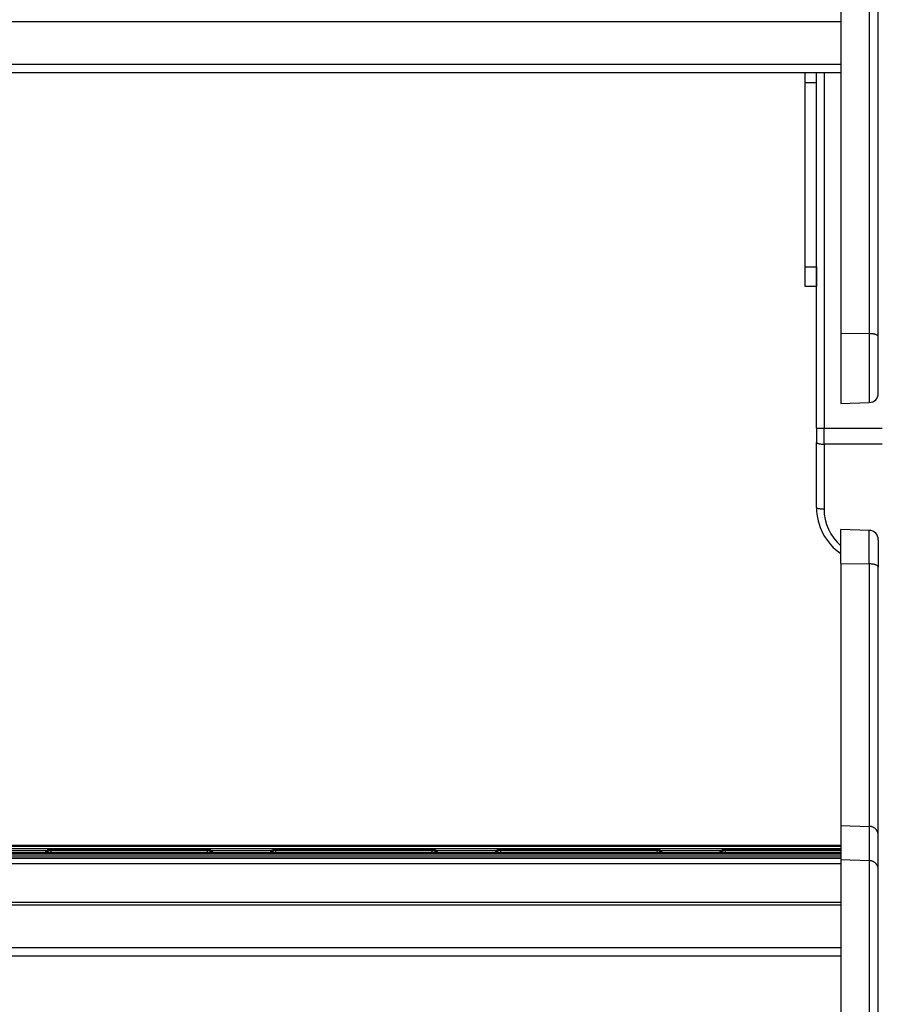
# Model space of a CAD drawing. Header units: inches. Extents: x 53216 to 117387, y -66787 to -22834.
# Tile 95 of 256: x 60622 to 60645, y -30171 to -30144. Entities that reach past the tile are written whole.
import ezdxf

# ---------------------------------------------------------------- set-up
doc = ezdxf.new("R2010")
doc.units = ezdxf.units.IN
doc.header["$MEASUREMENT"] = 0
doc.layers.add('FAKRO LOFT LADDERS', color=7, linetype='Continuous')

msp = doc.modelspace()

# ---------------------------------------------------------------- linework, layer by layer
at = {"layer": 'FAKRO LOFT LADDERS', "color": 7, "linetype": 'Continuous'}
for p, q in [((60644.402, -30142.975), (60644.402, -30152.638)), ((60645.161, -30143.001), (60645.161, -30152.648)), ((60645.402, -30152.732), (60645.402, -30143.247)), ((60644.402, -30144.324), (60606.402, -30144.324)), ((60644.402, -30145.464), (60606.402, -30145.464)), ((60606.402, -30145.676), (60644.402, -30145.676)), ((60643.452, -30145.885), (60643.452, -30145.676)), ((60643.452, -30145.953), (60643.452, -30145.676)), ((60643.752, -30145.953), (60643.752, -30145.676)), ((60643.952, -30145.676), (60643.952, -30155.167)), ((60643.752, -30145.953), (60643.452, -30145.953)), ((60643.452, -30150.865), (60643.452, -30145.953)), ((60643.752, -30150.865), (60643.752, -30145.953)), ((60643.452, -30151.385), (60643.452, -30150.865)), ((60643.452, -30150.865), (60643.752, -30150.865)), ((60643.752, -30150.865), (60643.752, -30151.385)), ((60643.752, -30155.167), (60643.752, -30150.865)), ((60643.752, -30151.385), (60643.452, -30151.385)), ((60644.402, -30152.638), (60644.402, -30154.515)), ((60644.402, -30152.638), (60645.161, -30152.648)), ((60645.161, -30152.648), (60645.161, -30154.488)), ((60645.402, -30154.238), (60645.402, -30152.732)), ((60644.402, -30154.515), (60645.161, -30154.488)), ((60643.752, -30155.167), (60643.752, -30155.555)), ((60643.752, -30155.167), (60643.952, -30155.167)), ((60643.952, -30155.167), (60645.502, -30155.167)), ((60643.952, -30155.598), (60643.952, -30155.167)), ((60643.752, -30157.285), (60643.752, -30155.555)), ((60643.952, -30155.598), (60643.952, -30157.328)), ((60645.502, -30155.598), (60643.952, -30155.598)), ((60644.402, -30158.785), (60644.402, -30157.874)), ((60645.161, -30157.9), (60644.402, -30157.874)), ((60645.161, -30158.794), (60645.161, -30157.9)), ((60645.402, -30158.15), (60645.402, -30158.881)), ((60644.402, -30158.785), (60644.402, -30165.774)), ((60644.402, -30158.785), (60645.161, -30158.794)), ((60645.161, -30158.794), (60645.161, -30165.801)), ((60645.402, -30166.046), (60645.402, -30158.881)), ((60644.402, -30165.774), (60644.402, -30166.688)), ((60644.402, -30165.774), (60645.161, -30165.801)), ((60645.161, -30165.801), (60645.161, -30166.714)), ((60645.402, -30166.96), (60645.402, -30166.046)), ((60644.402, -30166.309), (60606.402, -30166.309)), ((60644.402, -30166.326), (60606.402, -30166.326)), ((60644.402, -30166.343), (60606.402, -30166.343)), ((60606.402, -30166.388), (60644.402, -30166.388)), ((60621.592, -30166.449), (60623.212, -30166.449)), ((60623.211, -30166.449), (60623.152, -30166.508)), ((60623.211, -30166.467), (60623.169, -30166.508)), ((60623.211, -30166.484), (60623.186, -30166.508)), ((60623.31, -30166.409), (60623.31, -30166.426)), ((60627.494, -30166.409), (60623.31, -30166.409)), ((60623.31, -30166.426), (60623.31, -30166.443)), ((60627.494, -30166.426), (60623.31, -30166.426)), ((60623.31, -30166.443), (60623.31, -30166.487)), ((60627.494, -30166.443), (60623.31, -30166.443)), ((60623.31, -30166.487), (60623.31, -30166.508)), ((60623.31, -30166.487), (60627.494, -30166.487)), ((60627.494, -30166.426), (60627.494, -30166.409)), ((60627.494, -30166.443), (60627.494, -30166.426)), ((60627.494, -30166.487), (60627.494, -30166.443)), ((60627.494, -30166.508), (60627.494, -30166.487)), ((60627.592, -30166.449), (60629.212, -30166.449)), ((60627.652, -30166.508), (60627.593, -30166.449)), ((60627.635, -30166.508), (60627.593, -30166.467)), ((60627.617, -30166.508), (60627.593, -30166.484)), ((60629.211, -30166.449), (60629.152, -30166.508)), ((60629.211, -30166.467), (60629.169, -30166.508)), ((60629.211, -30166.484), (60629.186, -30166.508)), ((60629.31, -30166.409), (60629.31, -30166.426)), ((60633.494, -30166.409), (60629.31, -30166.409)), ((60629.31, -30166.426), (60629.31, -30166.443)), ((60633.494, -30166.426), (60629.31, -30166.426)), ((60629.31, -30166.443), (60629.31, -30166.487)), ((60633.494, -30166.443), (60629.31, -30166.443)), ((60629.31, -30166.487), (60629.31, -30166.508)), ((60629.31, -30166.487), (60633.494, -30166.487)), ((60633.494, -30166.426), (60633.494, -30166.409)), ((60633.494, -30166.443), (60633.494, -30166.426)), ((60633.494, -30166.487), (60633.494, -30166.443)), ((60633.494, -30166.508), (60633.494, -30166.487)), ((60633.592, -30166.449), (60635.212, -30166.449)), ((60633.652, -30166.508), (60633.593, -30166.449)), ((60633.635, -30166.508), (60633.593, -30166.467)), ((60633.617, -30166.508), (60633.593, -30166.484)), ((60635.211, -30166.449), (60635.152, -30166.508)), ((60635.211, -30166.467), (60635.169, -30166.508)), ((60635.211, -30166.484), (60635.186, -30166.508)), ((60635.31, -30166.409), (60635.31, -30166.426)), ((60639.494, -30166.409), (60635.31, -30166.409)), ((60635.31, -30166.426), (60635.31, -30166.443)), ((60639.494, -30166.426), (60635.31, -30166.426)), ((60635.31, -30166.443), (60635.31, -30166.487)), ((60639.494, -30166.443), (60635.31, -30166.443)), ((60635.31, -30166.487), (60635.31, -30166.508)), ((60635.31, -30166.487), (60639.494, -30166.487)), ((60639.494, -30166.426), (60639.494, -30166.409)), ((60639.494, -30166.443), (60639.494, -30166.426)), ((60639.494, -30166.487), (60639.494, -30166.443)), ((60639.494, -30166.508), (60639.494, -30166.487)), ((60639.592, -30166.449), (60641.212, -30166.449)), ((60639.652, -30166.508), (60639.593, -30166.449)), ((60639.635, -30166.508), (60639.593, -30166.467)), ((60639.617, -30166.508), (60639.593, -30166.484)), ((60641.211, -30166.449), (60641.152, -30166.508)), ((60641.211, -30166.467), (60641.169, -30166.508)), ((60641.211, -30166.484), (60641.186, -30166.508)), ((60641.31, -30166.409), (60641.31, -30166.426)), ((60644.402, -30166.409), (60641.31, -30166.409)), ((60641.31, -30166.426), (60641.31, -30166.443)), ((60644.402, -30166.426), (60641.31, -30166.426)), ((60641.31, -30166.443), (60641.31, -30166.487)), ((60644.402, -30166.443), (60641.31, -30166.443)), ((60641.31, -30166.487), (60641.31, -30166.508)), ((60641.31, -30166.487), (60644.402, -30166.487)), ((60644.402, -30166.508), (60606.402, -30166.508)), ((60644.402, -30166.526), (60606.402, -30166.526)), ((60644.402, -30166.543), (60606.402, -30166.543)), ((60606.402, -30166.587), (60644.402, -30166.587)), ((60644.402, -30166.648), (60606.402, -30166.648)), ((60606.402, -30166.648), (60644.402, -30166.648)), ((60644.402, -30166.688), (60644.402, -30176.351)), ((60644.402, -30166.688), (60645.161, -30166.714)), ((60645.161, -30166.714), (60645.161, -30176.36)), ((60644.402, -30166.8), (60606.402, -30166.8)), ((60645.402, -30176.445), (60645.402, -30166.96)), ((60644.402, -30167.831), (60606.402, -30167.831)), ((60644.402, -30167.906), (60606.402, -30167.906)), ((60644.402, -30169.047), (60606.402, -30169.047)), ((60606.402, -30169.259), (60644.402, -30169.259))]:
    msp.add_line(p, q, dxfattribs=at)
for centre, radius, start, end in [((60645.152, -30154.238), 0.25, 272, 0), ((60645.252, -30157.285), 1.5, 180, 235.4819), ((60645.252, -30157.328), 1.3, 180, 229.1678), ((60645.152, -30158.15), 0.25, 0, 88), ((60623.31, -30166.549), 0.14, 90, 134.9659), ((60623.31, -30166.566), 0.14, 90, 134.9659), ((60623.31, -30166.583), 0.14, 90, 134.9659), ((60627.494, -30166.549), 0.14, 45.0341, 90), ((60627.494, -30166.566), 0.14, 45.0341, 90), ((60627.494, -30166.583), 0.14, 45.0341, 90), ((60629.31, -30166.549), 0.14, 90, 134.9659), ((60629.31, -30166.566), 0.14, 90, 134.9659), ((60629.31, -30166.583), 0.14, 90, 134.9659), ((60633.494, -30166.549), 0.14, 45.0341, 90), ((60633.494, -30166.566), 0.14, 45.0341, 90), ((60633.494, -30166.583), 0.14, 45.0341, 90), ((60635.31, -30166.549), 0.14, 90, 134.9659), ((60635.31, -30166.566), 0.14, 90, 134.9659), ((60635.31, -30166.583), 0.14, 90, 134.9659), ((60639.494, -30166.549), 0.14, 45.0341, 90), ((60639.494, -30166.566), 0.14, 45.0341, 90), ((60639.494, -30166.583), 0.14, 45.0341, 90), ((60641.31, -30166.549), 0.14, 90, 134.9659), ((60641.31, -30166.566), 0.14, 90, 134.9659), ((60641.31, -30166.583), 0.14, 90, 134.9659)]:
    msp.add_arc(centre, radius, start, end, dxfattribs=at)
for points, weights in [([(60645.402, -30152.732), (60645.402, -30152.65), (60645.161, -30152.648)], [1, 0.719339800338, 1]), ([(60643.752, -30155.555), (60643.752, -30155.598), (60643.952, -30155.598)], [1, 0.707106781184, 1]), ([(60643.752, -30157.285), (60643.752, -30157.328), (60643.952, -30157.328)], [1, 0.707106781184, 1]), ([(60645.402, -30158.881), (60645.402, -30158.797), (60645.161, -30158.794)], [1, 0.719339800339, 1]), ([(60645.402, -30166.046), (60645.402, -30165.809), (60645.161, -30165.801)], [1, 0.719339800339, 1]), ([(60623.211, -30166.449), (60623.21, -30166.451), (60623.229, -30166.452)], [1, 0.948061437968, 1]), ([(60623.211, -30166.467), (60623.21, -30166.468), (60623.229, -30166.469)], [1, 0.948061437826, 1]), ([(60623.211, -30166.484), (60623.207, -30166.487), (60623.31, -30166.487)], [1, 0.694806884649, 1]), ([(60627.494, -30166.487), (60627.596, -30166.487), (60627.593, -30166.484)], [1, 0.694806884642, 1]), ([(60627.575, -30166.452), (60627.594, -30166.451), (60627.593, -30166.449)], [1, 0.948061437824, 1]), ([(60627.575, -30166.469), (60627.594, -30166.468), (60627.593, -30166.467)], [1, 0.94806143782, 1]), ([(60629.211, -30166.449), (60629.21, -30166.451), (60629.229, -30166.452)], [1, 0.948061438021, 1]), ([(60629.211, -30166.467), (60629.21, -30166.468), (60629.229, -30166.469)], [1, 0.948061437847, 1]), ([(60629.211, -30166.484), (60629.207, -30166.487), (60629.31, -30166.487)], [1, 0.694806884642, 1]), ([(60633.494, -30166.487), (60633.596, -30166.487), (60633.593, -30166.484)], [1, 0.694806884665, 1]), ([(60633.575, -30166.452), (60633.594, -30166.451), (60633.593, -30166.449)], [1, 0.94806143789, 1]), ([(60633.575, -30166.469), (60633.594, -30166.468), (60633.593, -30166.467)], [1, 0.948061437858, 1]), ([(60635.211, -30166.449), (60635.21, -30166.451), (60635.229, -30166.452)], [1, 0.948061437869, 1]), ([(60635.211, -30166.467), (60635.21, -30166.468), (60635.229, -30166.469)], [1, 0.948061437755, 1]), ([(60635.211, -30166.484), (60635.207, -30166.487), (60635.31, -30166.487)], [1, 0.694806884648, 1]), ([(60639.494, -30166.487), (60639.596, -30166.487), (60639.593, -30166.484)], [1, 0.69480688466, 1]), ([(60639.575, -30166.452), (60639.594, -30166.451), (60639.593, -30166.449)], [1, 0.948061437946, 1]), ([(60639.575, -30166.469), (60639.594, -30166.468), (60639.593, -30166.467)], [1, 0.948061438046, 1]), ([(60641.211, -30166.449), (60641.21, -30166.451), (60641.229, -30166.452)], [1, 0.948061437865, 1]), ([(60641.211, -30166.467), (60641.21, -30166.468), (60641.229, -30166.469)], [1, 0.948061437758, 1]), ([(60641.211, -30166.484), (60641.207, -30166.487), (60641.31, -30166.487)], [1, 0.694806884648, 1]), ([(60645.402, -30166.96), (60645.402, -30166.722), (60645.161, -30166.714)], [1, 0.719339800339, 1])]:
    msp.add_rational_spline(points, weights, degree=2, dxfattribs=at)

doc.saveas('drawing.dxf')
